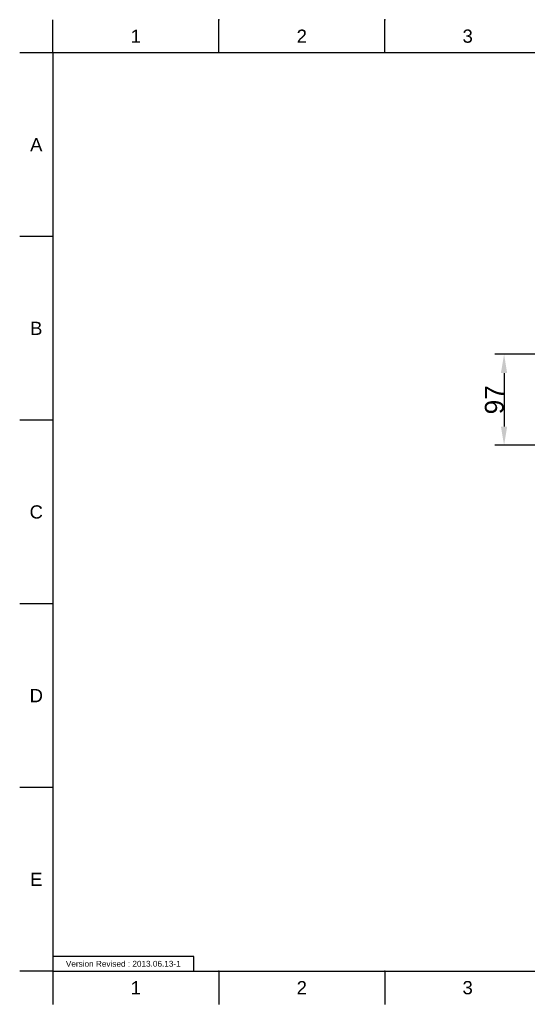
# Model space of a CAD drawing. Header units: millimetres. Extents: x 580 to 2065, y -13 to 1037.
# Tile 1 of 4: x 580 to 1121, y -13 to 1037. Entities that reach past the tile are written whole.
import ezdxf

# ---------------------------------------------------------------- set-up
doc = ezdxf.new("R2010")
doc.units = ezdxf.units.MM
doc.header["$LTSCALE"] = 0.1
for name, color, linetype in [('DEFAULT', 7, 'Continuous'), ('FORM', 7, 'Continuous'), ('TEXT', 2, 'Continuous')]:
    doc.layers.add(name, color=color, linetype=linetype)
doc.styles.add('ARIAL', font='arial_0.ttf')
doc.styles.get("Standard").update_dxf_attribs({"font": 'arial_0.ttf'})
doc.dimstyles.new('DIMENSION STYLE 01', dxfattribs={"dimtxt": 20, "dimasz": 20, "dimexe": 10, "dimexo": 0.5, "dimgap": 0.09, "dimtad": 1, "dimtoh": 1, "dimdec": 0, "dimzin": 0, "dimdsep": 46, "dimtxsty": 'ARIAL', "dimcen": 0.5, "dimadec": 1, "dimazin": 0, "dimtfac": 1, "dimtdec": 4, "dimtofl": 0, "dimtmove": 0, "dimatfit": 3, "dimfxl": 1, "dimtolj": 1, "dimtzin": 0, "dimarcsym": 0})

# ---------------------------------------------------------------- blocks, each defined once
blk = doc.blocks.new('*D221')
at = {"layer": 'DEFAULT', "color": 0, "lineweight": -2, "transparency": 16777216}
for p, q in [((1135, 679.9), (1085.9, 679.9)), ((1095.9, 659.9), (1095.9, 602.9)), ((1135, 582.9), (1085.9, 582.9))]:
    blk.add_line(p, q, dxfattribs=at)
at = {"layer": 'DEFAULT', "color": 0, "transparency": 16777216}
for points in [[(1092.5, 659.9), (1099.2, 659.9), (1095.9, 679.9)], [(1092.5, 602.9), (1099.2, 602.9), (1095.9, 582.9)]]:
    blk.add_solid(points, dxfattribs=at)
at = {"layer": 'Defpoints', "color": 0, "transparency": 16777216}
for p in [(1135.5, 679.9), (1095.9, 582.9), (1135.5, 582.9)]:
    blk.add_point(p, dxfattribs=at)
at = {"layer": 'DEFAULT', "color": 0, "transparency": 16777216, "insert": (1085.6, 631.4), "char_height": 20, "attachment_point": 5, "rotation": 90, "style": 'ARIAL'}
blk.add_mtext('\\A1;97', dxfattribs=at)

msp = doc.modelspace()

# ---------------------------------------------------------------- linework, layer by layer
for p, q in [((615.2, 1001.4), (615.2, 1036.7)), ((792, 1001.4), (792, 1036.7)), ((968.7, 1001.4), (968.7, 1036.7)), ((615.2, 1001.4), (579.9, 1001.4)), ((2029.4, 1001.4), (615.2, 1001.4)), ((615.2, 1001.4), (615.2, 22.1)), ((615.2, 805.5), (579.9, 805.5)), ((615.2, 609.7), (579.9, 609.7)), ((615.2, 413.8), (579.9, 413.8)), ((615.2, 217.9), (579.9, 217.9)), ((615.2, 22.1), (579.9, 22.1)), ((615.2, 22.1), (2029.4, 22.1)), ((615.2, 22.1), (615.2, -13.3)), ((792, 22.1), (792, -13.3)), ((968.7, 22.1), (968.7, -13.3))]:
    msp.add_line(p, q)
for p in [(792, 1036.7), (968.7, 1036.7), (792, 22.1), (968.7, 22.1)]:
    msp.add_point(p)
at = {"layer": 'FORM'}
msp.add_lwpolyline([(615.2, 22.1), (765.2, 22.1), (765.2, 37.7), (615.2, 37.7)], close=True, dxfattribs=at)

# ---------------------------------------------------------------- texts
at = {"char_height": 14.1, "attachment_point": 5}
for s, width, insert in [('1', 50, (703.6, 1019.1)), ('2', 50, (880.4, 1019.1)), ('3', 50, (1057.1, 1019.1)), ('A', 10, (597.5, 903.4)), ('B', 10, (597.5, 707.6)), ('C', 10, (597.5, 511.7)), ('D', 10, (597.5, 315.9)), ('E', 10, (597.5, 120)), ('1', 50, (703.6, 4.4)), ('2', 50, (880.4, 4.4)), ('3', 50, (1057.1, 4.4))]:
    msp.add_mtext_dynamic_manual_height_columns(s, width=width, gutter_width=12.5, heights=[0], dxfattribs=dict(at, insert=insert))
at = {"layer": 'TEXT', "insert": (690.2, 29.9), "char_height": 6.25, "attachment_point": 5}
msp.add_mtext_dynamic_manual_height_columns('Version Revised : 2013.06.13-1', width=147.99, gutter_width=12.5, heights=[0], dxfattribs=at)

# ---------------------------------------------------------------- dimensions: what is measured, and where the dimension line sits
at = {"layer": 'DEFAULT'}
dim = msp.add_linear_dim(base=(1095.9, 582.9), p1=(1135.5, 679.9), p2=(1135.5, 582.9), angle=90, dimstyle='DIMENSION STYLE 01', dxfattribs=at)
dim.commit()
dim.dimension.update_dxf_attribs({"geometry": '*D221', "text_midpoint": (1085.6, 631.4)})

doc.saveas('drawing.dxf')
